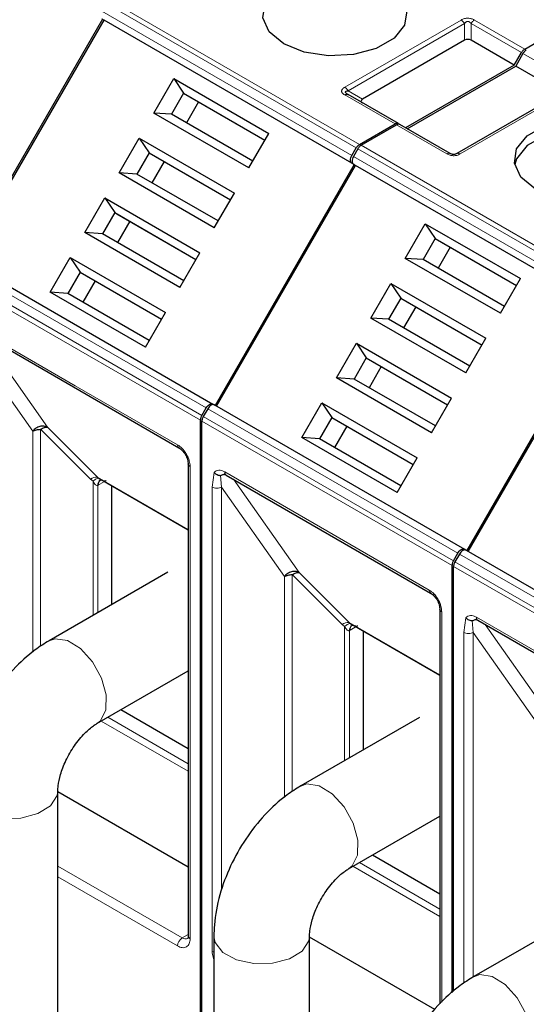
# Model space of a CAD drawing. Header units: millimetres. Extents: x 5 to 418, y 2 to 292.
# Tile 31 of 39: x 341 to 350, y 135 to 152. Entities that reach past the tile are written whole.
import ezdxf

# ---------------------------------------------------------------- set-up
doc = ezdxf.new("R2010")
doc.units = ezdxf.units.MM

msp = doc.modelspace()

# ---------------------------------------------------------------- linework, layer by layer
at = {"color": 7, "linetype": 'Continuous', "lineweight": 18}
for p, q in [((342.6396, 152.5579), (347.1368, 149.9617)), ((342.6996, 152.6213), (347.1968, 150.0251)), ((342.5603, 152.4205), (347.0575, 149.8243)), ((347.0575, 149.6857), (342.5603, 152.2819)), ((346.9285, 151.0538), (349.0216, 152.262)), ((346.9885, 150.9904), (349.0816, 152.1987)), ((349.0816, 151.8968), (349.0816, 152.1987)), ((349.2016, 152.1987), (350.1067, 151.6762)), ((349.2016, 152.1987), (349.2016, 151.8968)), ((349.2616, 152.262), (350.1667, 151.7395)), ((350.1349, 151.6599), (351.04, 151.1374)), ((351.1, 151.0622), (349.007, 149.8539)), ((347.8336, 150.3927), (346.9285, 150.9152)), ((346.9885, 150.9904), (347.2499, 150.8395)), ((348.767, 149.8539), (347.8619, 150.3764)), ((347.2251, 150.0088), (351.7223, 147.4126)), ((347.0857, 149.808), (351.5829, 147.2118)), ((347.1651, 149.9454), (351.6623, 147.3492)), ((351.5829, 147.0732), (347.0857, 149.6694)), ((339.9403, 147.8825), (344.4375, 145.2863)), ((344.3581, 145.1489), (339.8609, 147.745)), ((344.3332, 145.0652), (339.836, 147.6614)), ((340.2462, 146.7467), (342.0846, 145.6853)), ((340.1896, 146.474), (341.3192, 144.8675)), ((340.4043, 146.6148), (341.5828, 144.9379)), ((342.0846, 145.6853), (343.9231, 144.624)), ((344.4657, 145.27), (348.9629, 142.6738)), ((348.8587, 142.4527), (344.3615, 145.0489)), ((348.8836, 142.5364), (344.3864, 145.1325)), ((341.3192, 144.8675), (341.3188, 140.8948)), ((342.3584, 144.003), (341.4604, 144.901)), ((341.4604, 144.901), (341.4604, 140.9989)), ((341.5828, 144.9379), (342.4809, 144.0399)), ((344.1494, 144.2321), (344.1494, 135.7401)), ((342.3584, 144.003), (342.4026, 143.9664)), ((342.4026, 143.9664), (342.4026, 141.5556)), ((342.4809, 144.0399), (344.1142, 143.0969)), ((344.5454, 143.8616), (344.5818, 144.1247)), ((344.7151, 143.8615), (344.6975, 144.0729)), ((344.7716, 144.1342), (346.6101, 143.0728)), ((344.9298, 144.0023), (346.1083, 142.3254)), ((342.4875, 143.8931), (342.5013, 143.9006)), ((342.4875, 141.6045), (342.4875, 143.8931)), ((342.5916, 143.9527), (342.5013, 143.9006)), ((344.5454, 135.5115), (344.5454, 143.8616)), ((344.7151, 143.8615), (345.8447, 142.2549)), ((344.7151, 136.6118), (344.7151, 143.8615)), ((346.6101, 143.0728), (348.4486, 142.0115)), ((348.9912, 142.6575), (353.4884, 140.0613)), ((353.3842, 139.8402), (348.887, 142.4364)), ((353.4091, 139.9238), (348.9119, 142.52)), ((345.8447, 142.2549), (345.8443, 138.2823)), ((346.8839, 141.3905), (345.9859, 142.2885)), ((345.9859, 142.2885), (345.9859, 138.3864)), ((346.1083, 142.3254), (347.0064, 141.4274)), ((348.6749, 141.6196), (348.6749, 134.6003)), ((349.0709, 141.2491), (349.1073, 141.5122)), ((349.2971, 141.5217), (351.1356, 140.4603)), ((346.8839, 141.3905), (346.9281, 141.3538)), ((346.9281, 141.3538), (346.9281, 138.9431)), ((347.0064, 141.4274), (348.6397, 140.4844)), ((347.1171, 141.3402), (347.0268, 141.2881)), ((349.2406, 141.249), (349.2229, 141.4604)), ((349.4553, 141.3898), (350.6338, 139.7129)), ((347.013, 141.2806), (347.0268, 141.2881)), ((347.013, 138.992), (347.013, 141.2806)), ((349.0709, 134.9401), (349.0709, 141.2491)), ((349.2406, 141.249), (350.3701, 139.6424)), ((349.2406, 135.0633), (349.2406, 141.249)), ((344.1142, 138.8868), (342.6671, 139.7222)), ((344.1142, 138.7529), (342.5512, 139.6553)), ((348.6397, 136.2743), (347.1926, 137.1097)), ((344.008, 135.7564), (341.7708, 137.0478)), ((348.6397, 136.1404), (347.0767, 137.0428)), ((342.0846, 136.6707), (341.7708, 136.8519)), ((343.9231, 135.6094), (342.0846, 136.6707)), ((344.1142, 135.8177), (344.008, 135.7564))]:
    msp.add_line(p, q, dxfattribs=at)
at = {"color": 7, "linetype": 'Continuous', "lineweight": 25}
for p, q in [((342.5603, 152.2819), (342.6003, 152.2588)), ((342.572, 152.2751), (340.072, 147.945)), ((340.1003, 147.9287), (342.6003, 152.2588)), ((347.0975, 149.6626), (342.6003, 152.2588)), ((350.1667, 151.7395), (351.0578, 152.254)), ((349.0816, 151.8968), (347.2499, 150.8395)), ((349.9759, 151.4498), (349.2016, 151.8968)), ((349.9759, 151.4498), (350.1067, 151.6762)), ((350.1349, 151.6599), (350.0042, 151.4335)), ((349.9759, 151.4498), (348.0243, 150.3232)), ((348.0526, 150.3068), (350.0042, 151.4335)), ((350.7786, 150.9864), (350.0042, 151.4335)), ((343.4934, 150.5887), (343.8533, 151.212)), ((343.8533, 151.212), (345.5643, 150.2242)), ((343.8533, 151.212), (344.0322, 150.9471)), ((351.04, 151.0681), (348.947, 149.8598)), ((344.0322, 150.9471), (343.8122, 150.5661)), ((344.0322, 150.9471), (345.4944, 150.1031)), ((344.0322, 150.9471), (344.0722, 150.924)), ((344.0722, 150.924), (345.4944, 150.1031)), ((346.9829, 150.9238), (346.971, 150.9323)), ((347.8936, 150.3986), (346.9885, 150.9211)), ((344.3023, 150.7912), (344.0823, 150.4102)), ((345.2044, 149.6009), (343.4934, 150.5887)), ((343.8122, 150.5661), (343.4934, 150.5887)), ((345.2744, 149.722), (343.8122, 150.5661)), ((347.1968, 150.0251), (347.8336, 150.3927)), ((347.2251, 150.0088), (347.8619, 150.3764)), ((348.827, 149.8598), (347.9219, 150.3823)), ((345.2044, 149.6009), (345.5643, 150.2242)), ((342.8734, 149.5148), (343.2333, 150.1381)), ((343.2333, 150.1381), (344.9443, 149.1504)), ((343.2333, 150.1381), (343.4122, 149.8733)), ((343.4122, 149.8733), (343.1922, 149.4922)), ((343.4122, 149.8733), (344.8744, 149.0292)), ((343.4122, 149.8733), (343.4522, 149.8502)), ((343.4522, 149.8502), (344.8744, 149.0292)), ((347.0575, 149.8243), (347.1368, 149.9617)), ((347.1651, 149.9454), (347.0857, 149.808)), ((343.6823, 149.7174), (343.4623, 149.3363)), ((347.0975, 149.6626), (344.5975, 145.3325)), ((344.6257, 145.3162), (347.1257, 149.6463)), ((347.0575, 149.6857), (347.0975, 149.6626)), ((347.0857, 149.6694), (347.1257, 149.6463)), ((351.6229, 147.0501), (347.1257, 149.6463)), ((344.5844, 148.527), (342.8734, 149.5148)), ((343.1922, 149.4922), (342.8734, 149.5148)), ((344.6544, 148.6481), (343.1922, 149.4922)), ((344.5844, 148.527), (344.9443, 149.1504)), ((342.2534, 148.4409), (342.6133, 149.0643)), ((342.6133, 149.0643), (344.3243, 148.0765)), ((342.6133, 149.0643), (342.7922, 148.7994)), ((342.7922, 148.7994), (342.5722, 148.4183)), ((342.7922, 148.7994), (344.2544, 147.9553)), ((342.7922, 148.7994), (342.8322, 148.7763)), ((342.8322, 148.7763), (344.2544, 147.9553)), ((343.0623, 148.6435), (342.8423, 148.2625)), ((348.0189, 147.9762), (348.3788, 148.5995)), ((348.3788, 148.5995), (350.0898, 147.6117)), ((348.3788, 148.5995), (348.5577, 148.3346)), ((343.9644, 147.4531), (342.2534, 148.4409)), ((342.5722, 148.4183), (342.2534, 148.4409)), ((344.0344, 147.5743), (342.5722, 148.4183)), ((348.5577, 148.3346), (348.3377, 147.9536)), ((348.5577, 148.3346), (350.0198, 147.4906)), ((348.5577, 148.3346), (348.5977, 148.3115)), ((348.5977, 148.3115), (350.0198, 147.4906)), ((343.9644, 147.4531), (344.3243, 148.0765)), ((348.8277, 148.1787), (348.6078, 147.7977)), ((340.0603, 147.9518), (344.5575, 145.3556)), ((341.6334, 147.367), (341.9933, 147.9904)), ((341.9933, 147.9904), (343.7043, 147.0026)), ((341.9933, 147.9904), (342.1722, 147.7255)), ((349.7299, 146.9884), (348.0189, 147.9762)), ((348.3377, 147.9536), (348.0189, 147.9762)), ((349.7998, 147.1095), (348.3377, 147.9536)), ((342.1722, 147.7255), (341.9522, 147.3445)), ((342.1722, 147.7255), (343.6344, 146.8815)), ((342.1722, 147.7255), (342.2122, 147.7024)), ((342.2122, 147.7024), (343.6344, 146.8815)), ((342.4423, 147.5696), (342.2223, 147.1886)), ((347.3989, 146.9023), (347.7588, 147.5256)), ((347.7588, 147.5256), (349.4698, 146.5379)), ((347.7588, 147.5256), (347.9377, 147.2608)), ((349.7299, 146.9884), (350.0898, 147.6117)), ((343.3444, 146.3793), (341.6334, 147.367)), ((341.9522, 147.3445), (341.6334, 147.367)), ((343.4144, 146.5004), (341.9522, 147.3445)), ((347.9377, 147.2608), (347.7177, 146.8797)), ((347.9377, 147.2608), (349.3998, 146.4167)), ((347.9377, 147.2608), (347.9777, 147.2377)), ((347.9777, 147.2377), (349.3998, 146.4167)), ((343.3444, 146.3793), (343.7043, 147.0026)), ((348.2077, 147.1049), (347.9878, 146.7238)), ((351.6229, 147.0501), (349.1229, 142.72)), ((349.1512, 142.7037), (351.6512, 147.0338)), ((349.1099, 145.9145), (347.3989, 146.9023)), ((347.7177, 146.8797), (347.3989, 146.9023)), ((349.1798, 146.0356), (347.7177, 146.8797)), ((340.271, 146.6917), (343.948, 144.5691)), ((346.7789, 145.8284), (347.1388, 146.4518)), ((347.1388, 146.4518), (348.8498, 145.464)), ((347.1388, 146.4518), (347.3177, 146.1869)), ((349.1099, 145.9145), (349.4698, 146.5379)), ((347.3177, 146.1869), (347.0977, 145.8058)), ((347.3177, 146.1869), (348.7798, 145.3428)), ((347.3177, 146.1869), (347.3577, 146.1638)), ((347.3577, 146.1638), (348.7798, 145.3428)), ((347.5877, 146.031), (347.3678, 145.65)), ((348.4899, 144.8406), (346.7789, 145.8284)), ((347.0977, 145.8058), (346.7789, 145.8284)), ((348.5598, 144.9618), (347.0977, 145.8058)), ((346.1589, 144.7545), (346.5188, 145.3779)), ((346.5188, 145.3779), (348.2298, 144.3901)), ((346.5188, 145.3779), (346.6977, 145.113)), ((348.4899, 144.8406), (348.8498, 145.464)), ((344.3581, 145.1489), (344.4375, 145.2863)), ((344.4657, 145.27), (344.3864, 145.1325)), ((344.5975, 145.3325), (344.5575, 145.3556)), ((344.5857, 145.3393), (349.0829, 142.7431)), ((344.3332, 132.2572), (344.3332, 145.0652)), ((344.3615, 132.2409), (344.3615, 145.0489)), ((346.6977, 145.113), (346.4777, 144.732)), ((346.6977, 145.113), (348.1598, 144.269)), ((346.6977, 145.113), (346.7377, 145.0899)), ((346.7377, 145.0899), (348.1598, 144.2689)), ((346.9677, 144.9571), (346.7478, 144.5761)), ((347.8699, 143.7668), (346.1589, 144.7545)), ((346.4777, 144.732), (346.1589, 144.7545)), ((347.9398, 143.8879), (346.4777, 144.732)), ((347.8699, 143.7668), (348.2298, 144.3901)), ((344.1142, 144.2811), (344.1142, 135.7891)), ((344.1145, 144.2763), (344.1142, 144.2811)), ((342.4809, 144.0399), (342.5113, 144.0182)), ((342.494, 144.0276), (344.1142, 143.0922)), ((342.5371, 143.9891), (342.5516, 143.9943)), ((344.7965, 144.0792), (348.4735, 141.9566)), ((342.7352, 143.8883), (342.7352, 141.7475)), ((349.1229, 142.72), (349.0829, 142.7431)), ((349.1112, 142.7268), (353.6084, 140.1306)), ((348.8836, 142.5364), (348.9629, 142.6738)), ((348.9912, 142.6575), (348.9119, 142.52)), ((348.8587, 134.7661), (348.8587, 142.4527)), ((348.887, 134.7916), (348.887, 142.4364)), ((343.7477, 142.3321), (341.6122, 141.0993)), ((348.6397, 141.6686), (348.6397, 134.5686)), ((348.64, 141.6638), (348.6397, 141.6686)), ((347.0064, 141.4274), (347.0368, 141.4056)), ((347.0195, 141.4151), (348.6397, 140.4797)), ((347.0626, 141.3766), (347.0771, 141.3818)), ((349.322, 141.4667), (352.9989, 139.3441)), ((347.2607, 141.2758), (347.2607, 139.135)), ((342.4722, 139.6097), (344.1142, 140.5576)), ((344.1142, 139.1568), (342.9009, 139.8572)), ((348.2732, 139.7196), (346.1377, 138.4868)), ((341.7708, 122.7768), (341.7708, 138.3949)), ((344.1142, 137.0272), (341.7708, 138.38)), ((346.9977, 136.9972), (348.6397, 137.9451)), ((348.6397, 136.5443), (347.4264, 137.2447)), ((352.7987, 137.107), (349.249, 135.0579)), ((344.5763, 135.7824), (344.5763, 121.0847)), ((346.2963, 121.0847), (346.2963, 135.7824)), ((348.5492, 134.4669), (346.2963, 135.7675))]:
    msp.add_line(p, q, dxfattribs=at)
at = {"color": 7, "linetype": 'Continuous', "lineweight": 25, "flags": 128}
for points in [[(345.8323, 151.8335), (345.5733, 152.047), (345.4565, 152.2988), (345.4958, 152.5584), (345.6866, 152.7947), (346.0059, 152.979), (346.4151, 153.0891), (346.8648, 153.1118), (347.3009, 153.0444), (347.6708, 152.8949)], [(347.6708, 152.8949), (347.9297, 152.6814), (348.0466, 152.4296), (348.0072, 152.17), (347.8164, 151.9338), (347.4972, 151.7495), (347.088, 151.6393), (346.6382, 151.6166), (346.2021, 151.684), (345.8323, 151.8335)], [(350.3578, 149.221), (350.0988, 149.4345), (349.982, 149.6863), (350.0213, 149.9459), (350.2121, 150.1822), (350.5314, 150.3665), (350.9406, 150.4766), (351.3903, 150.4993), (351.8264, 150.4319), (352.1963, 150.2824)], [(352.1963, 150.1027), (351.8264, 150.2522), (351.3903, 150.3197), (350.9406, 150.297), (350.5314, 150.1868), (350.2121, 150.0025), (350.0213, 149.7663), (349.9864, 149.6619)], [(343.944, 144.5717), (343.9463, 144.5701), (343.948, 144.5691)], [(348.4695, 141.9592), (348.4718, 141.9576), (348.4735, 141.9566)]]:
    msp.add_lwpolyline(points, dxfattribs=at)
at = {"color": 7, "linetype": 'Continuous', "lineweight": 18, "flags": 128}
for points in [[(341.6119, 141.0991), (341.72, 141.136), (341.9418, 141.105), (342.179, 140.9597), (342.3953, 140.7223), (342.5579, 140.4289), (342.642, 140.1241), (342.6347, 139.8545), (342.5373, 139.6609), (342.4724, 139.6098)], [(346.1374, 138.4866), (346.2454, 138.5235), (346.4673, 138.4925), (346.7045, 138.3472), (346.9208, 138.1098), (347.0834, 137.8164), (347.1675, 137.5116), (347.1602, 137.242), (347.0628, 137.0484), (346.9979, 136.9973)], [(340.0508, 138.3952), (340.0729, 138.2832), (340.2107, 138.1066), (340.4551, 137.9739), (340.7689, 137.9052), (341.1043, 137.9111), (341.4102, 137.9907), (341.6402, 138.1318), (341.759, 138.313), (341.7708, 138.3946)], [(344.5763, 135.7827), (344.5984, 135.6707), (344.7362, 135.4941), (344.9806, 135.3614), (345.2944, 135.2927), (345.6298, 135.2986), (345.9357, 135.3782), (346.1656, 135.5193), (346.2845, 135.7004), (346.2963, 135.7821)], [(344.5454, 135.5115), (344.5636, 135.5029), (344.5763, 135.4986)], [(349.2487, 135.0577), (349.3576, 135.0947), (349.5797, 135.0632)], [(349.5797, 135.0632), (349.8168, 134.9174), (350.033, 134.6797), (350.1952, 134.3861), (350.2789, 134.0814), (350.2712, 133.812), (350.1734, 133.6188), (350.1163, 133.5727)]]:
    msp.add_lwpolyline(points, dxfattribs=at)
at = {"color": 7, "linetype": 'Continuous', "lineweight": 18}
for centre, radius, start, end in [((343.985, 144.6184), 0.0621, 174.79359, 228.71218), ((344.1751, 144.2882), 0.0618, 191.12459, 245.37522), ((342.4635, 143.876), 0.1648, 83.93525, 129.59813), ((342.5922, 143.8997), 0.1049, 120.50191, 183.60726), ((342.6024, 143.9103), 0.1016, 127.44584, 185.46637), ((344.8287, 144.1269), 0.0575, 172.74417, 235.94365), ((348.5105, 142.0059), 0.0621, 174.79359, 228.71218), ((348.7006, 141.6757), 0.0618, 191.12459, 245.37522), ((349.3542, 141.5144), 0.0575, 172.74417, 235.94365), ((346.9889, 141.2635), 0.1648, 83.93525, 129.59813), ((347.1176, 141.2872), 0.1049, 120.50191, 183.60726), ((347.1279, 141.2978), 0.1016, 127.44584, 185.46637), ((344.1073, 135.601), 0.1844, 122.60548, 177.39452), ((344.0667, 135.8384), 0.1009, 234.43194, 293.74071), ((344.1743, 135.795), 0.0604, 185.69479, 245.6253)]:
    msp.add_arc(centre, radius, start, end, dxfattribs=at)
at = {"color": 7, "linetype": 'Continuous', "lineweight": 25}
for centre, major_axis, ratio, start_param, end_param in [((349.1416, 151.7929), (0.12, 0), 0.9998916, 1.0471975, 2.0943951), ((347.4299, 150.8048), (0.2078, 0), 0.3332972, 2.6179939, 3.6651915)]:
    msp.add_ellipse(centre, major_axis=major_axis, ratio=ratio, start_param=start_param, end_param=end_param, dxfattribs=at)
at = {"color": 7, "linetype": 'Continuous', "lineweight": 18}
for points, knots in [([(349.0216, 152.262), (349.0412, 152.2718), (349.0688, 152.2854), (349.1141, 152.2933), (349.1457, 152.2945), (349.1768, 152.2924), (349.2182, 152.2837), (349.2436, 152.271), (349.2616, 152.262)], [0, 0, 0, 0, 0.2823256, 0.3956386, 0.5177702, 0.6311071, 0.7404354, 1, 1, 1, 1]), ([(349.0816, 152.1987), (349.09, 152.2092), (349.1019, 152.224), (349.1267, 152.2351), (349.1449, 152.2366), (349.162, 152.2333), (349.183, 152.2215), (349.1939, 152.2081), (349.2016, 152.1987)], [0, 0, 0, 0, 0.2915567, 0.4094353, 0.5237228, 0.6250088, 0.734944, 1, 1, 1, 1]), ([(346.9285, 150.9152), (346.9117, 150.9266), (346.8881, 150.9425), (346.8743, 150.9686), (346.8723, 150.9869), (346.876, 151.0048), (346.891, 151.0287), (346.913, 151.0434), (346.9285, 151.0538)], [0, 0, 0, 0, 0.2823256, 0.3956386, 0.5177703, 0.6311071, 0.7404354, 1, 1, 1, 1]), ([(349.007, 149.8539), (348.9874, 149.8441), (348.9598, 149.8305), (348.9145, 149.8226), (348.8829, 149.8214), (348.8518, 149.8236), (348.8104, 149.8322), (348.7849, 149.8449), (348.767, 149.8539)], [0, 0, 0, 0, 0.2823256, 0.3956386, 0.5177702, 0.6311071, 0.7404354, 1, 1, 1, 1]), ([(343.9231, 144.624), (343.9516, 144.6041), (343.9955, 144.5733), (344.0482, 144.5103), (344.0842, 144.4558), (344.1135, 144.3973), (344.1417, 144.3202), (344.1464, 144.2667), (344.1494, 144.2321)], [0, 0, 0, 0, 0.23944297, 0.36950744, 0.49999981, 0.63006447, 0.76055703, 1, 1, 1, 1]), ([(344.5818, 144.1247), (344.5931, 144.1355), (344.6158, 144.1572), (344.6626, 144.1674), (344.7152, 144.1624), (344.7528, 144.1436), (344.7716, 144.1342)], [0, 0, 0, 0, 0.2492254, 0.49995182, 0.7492335, 1, 1, 1, 1]), ([(342.4026, 143.9664), (342.4132, 143.9759), (342.4347, 143.9952), (342.4651, 144.0133), (342.4919, 144.0225), (342.5049, 144.0196), (342.5113, 144.0182)], [0, 0, 0, 0, 0.2460807, 0.5, 0.7539193, 1, 1, 1, 1]), ([(342.4875, 143.8931), (342.4846, 143.8923), (342.4785, 143.8907), (342.4647, 143.8932), (342.4348, 143.9121), (342.4164, 143.9432), (342.4026, 143.9664)], [0, 0, 0, 0, 0.08040467, 0.16875069, 0.38168961, 1, 1, 1, 1]), ([(342.5113, 144.0182), (342.536, 144.0035), (342.5696, 143.9835), (342.6113, 143.9749), (342.6283, 143.9758), (342.6345, 143.9783), (342.6376, 143.9795)], [0, 0, 0, 0, 0.6068166, 0.8244318, 0.9155486, 1, 1, 1, 1]), ([(348.4486, 142.0115), (348.4771, 141.9916), (348.521, 141.9608), (348.5737, 141.8978), (348.6097, 141.8433), (348.639, 141.7848), (348.6671, 141.7077), (348.6718, 141.6542), (348.6749, 141.6196)], [0, 0, 0, 0, 0.239443, 0.3695074, 0.4999998, 0.6300645, 0.760557, 1, 1, 1, 1]), ([(349.1073, 141.5122), (349.1186, 141.523), (349.1413, 141.5447), (349.1881, 141.5548), (349.2407, 141.5498), (349.2783, 141.5311), (349.2971, 141.5217)], [0, 0, 0, 0, 0.2492254, 0.4999518, 0.7492335, 1, 1, 1, 1]), ([(346.9281, 141.3538), (346.9387, 141.3634), (346.9602, 141.3827), (346.9905, 141.4008), (347.0174, 141.41), (347.0304, 141.4071), (347.0368, 141.4056)], [0, 0, 0, 0, 0.2460807, 0.5, 0.7539193, 1, 1, 1, 1]), ([(347.013, 141.2806), (347.0101, 141.2798), (347.0039, 141.2782), (346.9902, 141.2807), (346.9603, 141.2996), (346.9418, 141.3307), (346.9281, 141.3538)], [0, 0, 0, 0, 0.0804047, 0.1687507, 0.3816896, 1, 1, 1, 1]), ([(347.0368, 141.4056), (347.0615, 141.391), (347.0951, 141.371), (347.1368, 141.3624), (347.1538, 141.3633), (347.16, 141.3658), (347.163, 141.3669)], [0, 0, 0, 0, 0.6068166, 0.8244318, 0.9155486, 1, 1, 1, 1]), ([(344.1494, 135.7401), (344.1464, 135.709), (344.1417, 135.661), (344.1135, 135.6163), (344.0843, 135.5916), (344.0483, 135.5786), (343.9955, 135.5765), (343.9516, 135.5965), (343.9231, 135.6094)], [0, 0, 0, 0, 0.239443, 0.3695074, 0.4999998, 0.6300645, 0.760557, 1, 1, 1, 1]), ([(344.5763, 135.3639), (344.5709, 135.378), (344.5514, 135.4289), (344.5479, 135.4769), (344.5454, 135.5115)], [0, 0, 0, 0, 0.2785941, 1, 1, 1, 1])]:
    msp.add_open_spline(points, degree=3, knots=knots, dxfattribs=at)
for points in [[(349.0216, 152.262), (349.0271, 152.2585), (349.0382, 152.2513), (349.0542, 152.2362), (349.0691, 152.2187), (349.0774, 152.2054), (349.0816, 152.1987)], [(349.2016, 152.1987), (349.2057, 152.2054), (349.214, 152.2187), (349.2289, 152.2362), (349.2449, 152.2513), (349.256, 152.2585), (349.2616, 152.262)], [(346.9285, 151.0538), (346.9341, 151.0502), (346.9452, 151.043), (346.9612, 151.028), (346.9761, 151.0104), (346.9844, 150.9971), (346.9885, 150.9904)], [(348.827, 149.8598), (348.8229, 149.8617), (348.8146, 149.8655), (348.7997, 149.8658), (348.7837, 149.8624), (348.7726, 149.8567), (348.767, 149.8539)], [(349.007, 149.8539), (349.0014, 149.8567), (348.9903, 149.8624), (348.9744, 149.8658), (348.9595, 149.8655), (348.9512, 149.8617), (348.947, 149.8598)], [(344.5454, 143.8616), (344.5578, 143.8559), (344.5826, 143.8445), (344.6302, 143.8396), (344.6779, 143.8445), (344.7027, 143.8558), (344.7151, 143.8615)], [(349.0709, 141.2491), (349.0832, 141.2434), (349.108, 141.232), (349.1557, 141.2271), (349.2034, 141.232), (349.2282, 141.2433), (349.2406, 141.249)]]:
    msp.add_open_spline(points, degree=3, dxfattribs=at)
at = {"color": 7, "linetype": 'Continuous', "lineweight": 25}
for points in [[(350.1667, 151.7395), (350.1611, 151.736), (350.15, 151.7288), (350.134, 151.7137), (350.1191, 151.6962), (350.1108, 151.6829), (350.1067, 151.6762)], [(350.1949, 151.7232), (350.1894, 151.7196), (350.1783, 151.7125), (350.1623, 151.6974), (350.1474, 151.6799), (350.1391, 151.6665), (350.1349, 151.6599)], [(346.9285, 150.9152), (346.9341, 150.9181), (346.9452, 150.9237), (346.9612, 150.9271), (346.9761, 150.9268), (346.9844, 150.923), (346.9885, 150.9211)], [(347.8936, 150.3986), (347.8895, 150.4005), (347.8812, 150.4043), (347.8663, 150.4046), (347.8503, 150.4012), (347.8392, 150.3955), (347.8336, 150.3927)], [(347.9219, 150.3823), (347.9178, 150.3842), (347.9095, 150.388), (347.8946, 150.3883), (347.8786, 150.3849), (347.8675, 150.3792), (347.8619, 150.3764)], [(347.1968, 150.0251), (347.1913, 150.0215), (347.1801, 150.0144), (347.1642, 149.9993), (347.1493, 149.9818), (347.141, 149.9684), (347.1368, 149.9617)], [(347.2251, 150.0088), (347.2195, 150.0052), (347.2084, 149.998), (347.1924, 149.9829), (347.1775, 149.9654), (347.1692, 149.9521), (347.1651, 149.9454)], [(347.0575, 149.6857), (347.0505, 149.6918), (347.0366, 149.704), (347.0306, 149.7395), (347.0366, 149.7819), (347.0505, 149.8101), (347.0575, 149.8243)], [(347.0857, 149.808), (347.0788, 149.7938), (347.0649, 149.7655), (347.0589, 149.7232), (347.0649, 149.6877), (347.0788, 149.6755), (347.0857, 149.6694)], [(344.4375, 145.2863), (344.4462, 145.2994), (344.4637, 145.3256), (344.4975, 145.3519), (344.5312, 145.3645), (344.5487, 145.3586), (344.5575, 145.3556)], [(344.5857, 145.3393), (344.577, 145.3422), (344.5594, 145.3482), (344.5257, 145.3356), (344.492, 145.3093), (344.4745, 145.2831), (344.4657, 145.27)], [(344.3581, 145.1489), (344.3544, 145.1419), (344.347, 145.1281), (344.3393, 145.1064), (344.3342, 145.085), (344.3336, 145.0718), (344.3332, 145.0652)], [(344.3864, 145.1325), (344.3827, 145.1256), (344.3753, 145.1117), (344.3675, 145.0901), (344.3625, 145.0687), (344.3618, 145.0555), (344.3615, 145.0489)], [(341.5828, 144.9379), (341.5625, 144.9463), (341.5218, 144.9631), (341.4468, 144.9549), (341.3737, 144.9236), (341.3374, 144.8862), (341.3192, 144.8675)], [(341.3192, 144.8675), (341.329, 144.8725), (341.3485, 144.8825), (341.3836, 144.8929), (341.4212, 144.8998), (341.4473, 144.9006), (341.4604, 144.901)], [(348.9629, 142.6738), (348.9717, 142.6869), (348.9892, 142.7131), (349.0229, 142.7394), (349.0566, 142.752), (349.0742, 142.7461), (349.0829, 142.7431)], [(349.1112, 142.7268), (349.1025, 142.7297), (349.0849, 142.7357), (349.0512, 142.7231), (349.0175, 142.6968), (349, 142.6706), (348.9912, 142.6575)], [(348.8836, 142.5364), (348.8799, 142.5294), (348.8725, 142.5156), (348.8647, 142.4939), (348.8597, 142.4725), (348.859, 142.4593), (348.8587, 142.4527)], [(348.9119, 142.52), (348.9082, 142.5131), (348.9007, 142.4992), (348.893, 142.4776), (348.8879, 142.4562), (348.8873, 142.443), (348.887, 142.4364)], [(346.1083, 142.3254), (346.088, 142.3338), (346.0473, 142.3506), (345.9723, 142.3424), (345.8992, 142.311), (345.8628, 142.2736), (345.8447, 142.2549)], [(345.8447, 142.2549), (345.8544, 142.26), (345.874, 142.27), (345.909, 142.2804), (345.9467, 142.2873), (345.9728, 142.2881), (345.9859, 142.2885)]]:
    msp.add_open_spline(points, degree=3, dxfattribs=at)
for points, knots in [([(346.9885, 150.9211), (346.9756, 150.9291), (346.9575, 150.9403), (346.9435, 150.9576), (346.9414, 150.9684), (346.9459, 150.9776), (346.9605, 150.9863), (346.9769, 150.9887), (346.9885, 150.9904)], [0, 0, 0, 0, 0.29155666, 0.40943532, 0.52372283, 0.62500884, 0.73494402, 1, 1, 1, 1]), ([(348.947, 149.8598), (348.9386, 149.8554), (348.9267, 149.8493), (348.9019, 149.8442), (348.8837, 149.8433), (348.8665, 149.8452), (348.8455, 149.8502), (348.8347, 149.8558), (348.827, 149.8598)], [0, 0, 0, 0, 0.2915567, 0.4094353, 0.5237228, 0.6250088, 0.734944, 1, 1, 1, 1]), ([(341.4604, 144.901), (341.4722, 144.9083), (341.4957, 144.9229), (341.5291, 144.9358), (341.5594, 144.942), (341.575, 144.9393), (341.5828, 144.9379)], [0, 0, 0, 0, 0.2500013, 0.5000026, 0.7500039, 1, 1, 1, 1]), ([(343.9422, 144.5728), (343.9649, 144.5569), (344.0102, 144.5251), (344.0674, 144.4461), (344.1073, 144.3569), (344.1121, 144.3018), (344.1145, 144.2742)], [0, 0, 0, 0, 0.2499985, 0.499998, 0.7499985, 1, 1, 1, 1]), ([(344.5818, 144.1247), (344.5892, 144.1173), (344.6046, 144.1017), (344.636, 144.0839), (344.6685, 144.0736), (344.6892, 144.0731), (344.6975, 144.0729)], [0, 0, 0, 0, 0.2392567, 0.5015013, 0.8007506, 1, 1, 1, 1]), ([(344.6975, 144.0729), (344.7001, 144.0732), (344.7056, 144.0738), (344.7191, 144.0782), (344.7373, 144.0865), (344.7574, 144.0957), (344.7742, 144.1014), (344.7834, 144.1035), (344.7865, 144.1042)], [0, 0, 0, 0, 0.077668, 0.1661398, 0.3954533, 0.6672433, 0.8863212, 1, 1, 1, 1]), ([(344.7544, 144.0942), (344.7542, 144.0941), (344.7524, 144.0932), (344.7639, 144.0958), (344.7872, 144.0836), (344.7968, 144.0786)], [0, 0, 0, 0, 0.0729908, 0.6169306, 1, 1, 1, 1]), ([(345.9859, 142.2885), (345.9976, 142.2958), (346.0212, 142.3104), (346.0546, 142.3233), (346.0849, 142.3295), (346.1005, 142.3268), (346.1083, 142.3254)], [0, 0, 0, 0, 0.25000131, 0.50000262, 0.75000393, 1, 1, 1, 1]), ([(348.4677, 141.9603), (348.4903, 141.9444), (348.5357, 141.9126), (348.5929, 141.8336), (348.6328, 141.7444), (348.6376, 141.6893), (348.64, 141.6617)], [0, 0, 0, 0, 0.2499985, 0.499998, 0.7499985, 1, 1, 1, 1]), ([(349.1073, 141.5122), (349.1147, 141.5048), (349.13, 141.4892), (349.1615, 141.4713), (349.1939, 141.4611), (349.2147, 141.4606), (349.2229, 141.4604)], [0, 0, 0, 0, 0.2392567, 0.5015013, 0.8007506, 1, 1, 1, 1]), ([(349.2229, 141.4604), (349.2255, 141.4607), (349.2311, 141.4613), (349.2446, 141.4657), (349.2628, 141.474), (349.2829, 141.4832), (349.2997, 141.4889), (349.3089, 141.4909), (349.312, 141.4917)], [0, 0, 0, 0, 0.077668, 0.1661398, 0.3954533, 0.6672433, 0.8863212, 1, 1, 1, 1]), ([(349.2799, 141.4817), (349.2796, 141.4816), (349.2779, 141.4807), (349.2893, 141.4833), (349.3127, 141.4711), (349.3223, 141.4661)], [0, 0, 0, 0, 0.0729908, 0.6169306, 1, 1, 1, 1]), ([(341.6122, 141.0993), (341.5281, 141.0464), (341.2994, 140.9029), (340.9588, 140.5896), (340.6144, 140.1552), (340.3371, 139.6636), (340.1419, 139.1379), (340.0592, 138.7094), (340.0527, 138.4642), (340.0508, 138.3949)], [0, 0, 0, 0, 0.0965015, 0.2621455, 0.4278648, 0.5937039, 0.7612595, 0.9324787, 1, 1, 1, 1]), ([(341.7708, 138.3949), (341.7719, 138.4253), (341.7747, 138.5052), (341.8134, 138.696), (341.91, 138.9503), (342.0636, 139.2171), (342.2444, 139.4356), (342.3893, 139.5587), (342.4519, 139.5972), (342.4722, 139.6097)], [0, 0, 0, 0, 0.092373, 0.2431557, 0.4094595, 0.588773, 0.7719198, 0.9262344, 1, 1, 1, 1]), ([(346.1377, 138.4868), (346.0536, 138.4339), (345.8249, 138.2904), (345.4843, 137.9771), (345.1399, 137.5427), (344.8625, 137.0511), (344.6673, 136.5254), (344.5847, 136.0968), (344.5782, 135.8517), (344.5763, 135.7824)], [0, 0, 0, 0, 0.0965015, 0.2621455, 0.4278648, 0.5937039, 0.7612595, 0.9324787, 1, 1, 1, 1]), ([(346.2963, 135.7824), (346.2974, 135.8128), (346.3001, 135.8927), (346.3389, 136.0835), (346.4355, 136.3378), (346.5891, 136.6046), (346.7699, 136.8231), (346.9148, 136.9462), (346.9774, 136.9847), (346.9977, 136.9972)], [0, 0, 0, 0, 0.092373, 0.2431557, 0.4094595, 0.588773, 0.7719198, 0.9262344, 1, 1, 1, 1]), ([(344.1137, 135.7897), (344.1139, 135.7867), (344.1146, 135.7728), (344.111, 135.7567), (344.1063, 135.7453), (344.1062, 135.7455), (344.1062, 135.7456)], [0, 0, 0, 0, 0.089774, 0.4190315, 0.7546737, 1, 1, 1, 1]), ([(349.249, 135.0579), (349.1648, 135.005), (348.9362, 134.8615), (348.5956, 134.5481), (348.2511, 134.1138), (347.9738, 133.6222), (347.7786, 133.0965), (347.696, 132.6679), (347.6894, 132.4228), (347.6876, 132.3535)], [0, 0, 0, 0, 0.0965015, 0.2621455, 0.4278648, 0.5937039, 0.7612595, 0.9324787, 1, 1, 1, 1])]:
    msp.add_open_spline(points, degree=3, knots=knots, dxfattribs=at)

doc.saveas('drawing.dxf')
